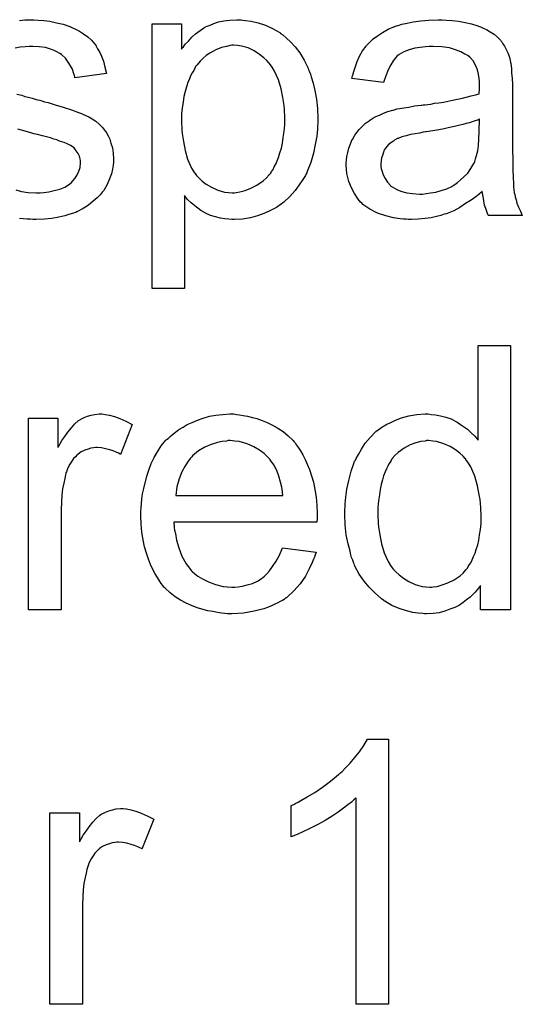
# Model space of a CAD drawing. Extents: x -1.7 to 9, y -2.8 to 5.2.
# Tile 128 of 227: x 5.753 to 5.905, y 0.41 to 0.709. Entities that reach past the tile are written whole.
import ezdxf

# ---------------------------------------------------------------- set-up
doc = ezdxf.new("R2010")
doc.units = 0
doc.layers.add('qfn32-50-23-b_document', color=1, linetype='CONTINUOUS')

msp = doc.modelspace()

# ---------------------------------------------------------------- linework, layer by layer
at = {"layer": 'qfn32-50-23-b_document', "color": 1}
for points in [[(5.758391, 0.708469), (5.760127, 0.708353), (5.761978, 0.708122), (5.763945, 0.707659), (5.766027, 0.707196), (5.767994, 0.706502), (5.76811, 0.706502), (5.768225, 0.706386), (5.768804, 0.706155), (5.76973, 0.705692), (5.770887, 0.705114), (5.772159, 0.704304), (5.773432, 0.703378), (5.774589, 0.702337), (5.77563, 0.70118), (5.775746, 0.701064), (5.775977, 0.700601), (5.77644, 0.699791), (5.777019, 0.698866), (5.777597, 0.697477), (5.778176, 0.695973), (5.778639, 0.694238), (5.779101, 0.692271), (5.769498, 0.690998), (5.769498, 0.69123), (5.769382, 0.691692), (5.769151, 0.692502), (5.768804, 0.693543), (5.768225, 0.694585), (5.767531, 0.695742), (5.766721, 0.696899), (5.765564, 0.69794), (5.765449, 0.698056), (5.764986, 0.698287), (5.764292, 0.69875), (5.76325, 0.699213), (5.762093, 0.699676), (5.760589, 0.700138), (5.758738, 0.70037), (5.756771, 0.700486), (5.755614, 0.700486), (5.754457, 0.70037), (5.752953, 0.700254), (5.751449, 0.699907)], [(5.752722, 0.708353), (5.754342, 0.708585), (5.757118, 0.708585), (5.758391, 0.708469)], [(5.820522, 0.708469), (5.821332, 0.708353), (5.823067, 0.708122), (5.82515, 0.707659), (5.827348, 0.706965), (5.829547, 0.705923), (5.831745, 0.704651), (5.83186, 0.704651), (5.831976, 0.704419), (5.83267, 0.703957), (5.833712, 0.703031), (5.834984, 0.701874), (5.836373, 0.70037), (5.837761, 0.698519), (5.83915, 0.69632), (5.840307, 0.693891), (5.840307, 0.693775), (5.840422, 0.693543), (5.840538, 0.693196), (5.840769, 0.692734), (5.841001, 0.692039), (5.841232, 0.69123), (5.841811, 0.689378), (5.842389, 0.687064), (5.842852, 0.684519), (5.843199, 0.681626), (5.843315, 0.678618), (5.843315, 0.678503), (5.843315, 0.678271), (5.843315, 0.677808), (5.843315, 0.677114), (5.843199, 0.676304), (5.843199, 0.675379), (5.842968, 0.673296), (5.842505, 0.670751), (5.841926, 0.66809), (5.841117, 0.665313), (5.840075, 0.662536), (5.840075, 0.66242), (5.839959, 0.662189), (5.839728, 0.661842), (5.839497, 0.661379), (5.838687, 0.660106), (5.837645, 0.658486), (5.836373, 0.656751), (5.834753, 0.655015), (5.832902, 0.65328), (5.830703, 0.65166), (5.830588, 0.65166), (5.830472, 0.651544), (5.830125, 0.651313), (5.829662, 0.651082), (5.828505, 0.650503), (5.826885, 0.649809), (5.824918, 0.649115), (5.822836, 0.648536), (5.820406, 0.648073), (5.817976, 0.647958), (5.817167, 0.647958), (5.816241, 0.648073), (5.815084, 0.648189), (5.813696, 0.64842), (5.812191, 0.648768), (5.810687, 0.64923), (5.809183, 0.649925), (5.809068, 0.65004), (5.808489, 0.650272), (5.807795, 0.650735), (5.806869, 0.651429), (5.805944, 0.652123), (5.804787, 0.653048), (5.803745, 0.65409), (5.80282, 0.655247), (5.80282, 0.627016), (5.792985, 0.627016), (5.792985, 0.707312), (5.801894, 0.707312), (5.801894, 0.699676), (5.80201, 0.699907), (5.802473, 0.70037), (5.803051, 0.70118), (5.803977, 0.702105), (5.805018, 0.703262), (5.806175, 0.704304), (5.807564, 0.705345), (5.808952, 0.70627), (5.809183, 0.706386), (5.809646, 0.706618), (5.810572, 0.706965), (5.811729, 0.707428), (5.813117, 0.70789), (5.814737, 0.708237), (5.816588, 0.708469), (5.818671, 0.708585), (5.819943, 0.708585), (5.820522, 0.708469)], [(5.882306, 0.708469), (5.884041, 0.708353), (5.886008, 0.708122), (5.887975, 0.707775), (5.889942, 0.707312), (5.891793, 0.706733), (5.892025, 0.706618), (5.892603, 0.706386), (5.893413, 0.706039), (5.894454, 0.705576), (5.895611, 0.704882), (5.896768, 0.704188), (5.89781, 0.703262), (5.898735, 0.702337), (5.898851, 0.702221), (5.899082, 0.701874), (5.899429, 0.701295), (5.899892, 0.700601), (5.900471, 0.69956), (5.900933, 0.698519), (5.901396, 0.697246), (5.901743, 0.695742), (5.901743, 0.695626), (5.901859, 0.695279), (5.901975, 0.694585), (5.90209, 0.693659), (5.90209, 0.692386), (5.902206, 0.690882), (5.902322, 0.688915), (5.902322, 0.686717), (5.902322, 0.673527), (5.902322, 0.673412), (5.902322, 0.672949), (5.902322, 0.672255), (5.902322, 0.671329), (5.902322, 0.670288), (5.902322, 0.669015), (5.902438, 0.666238), (5.902438, 0.663346), (5.902553, 0.660453), (5.902669, 0.659181), (5.902669, 0.658024), (5.902785, 0.656982), (5.9029, 0.656172), (5.9029, 0.656057), (5.903016, 0.655594), (5.903132, 0.6549), (5.903479, 0.653974), (5.90371, 0.652933), (5.904173, 0.651776), (5.904752, 0.650503), (5.90533, 0.64923), (5.895033, 0.64923), (5.894917, 0.649346), (5.894801, 0.649809), (5.89457, 0.650387), (5.894223, 0.651313), (5.893876, 0.652354), (5.893644, 0.653627), (5.893413, 0.655015), (5.893181, 0.656519), (5.893066, 0.656519), (5.89295, 0.656288), (5.892256, 0.65571), (5.891215, 0.6549), (5.889826, 0.653858), (5.888091, 0.652817), (5.886355, 0.65166), (5.884504, 0.650619), (5.882537, 0.649809), (5.882306, 0.649693), (5.881611, 0.649577), (5.88057, 0.64923), (5.879297, 0.648883), (5.877678, 0.648536), (5.875827, 0.648305), (5.873744, 0.648073), (5.871661, 0.647958), (5.870736, 0.647958), (5.870042, 0.648073), (5.869232, 0.648073), (5.868306, 0.648189), (5.866223, 0.648536), (5.863909, 0.649115), (5.861364, 0.649925), (5.85905, 0.651082), (5.856967, 0.652586), (5.856736, 0.652817), (5.856158, 0.653396), (5.855348, 0.654437), (5.854422, 0.655825), (5.853496, 0.657561), (5.852686, 0.659528), (5.852108, 0.661957), (5.851992, 0.663114), (5.851877, 0.664503), (5.851877, 0.664734), (5.851877, 0.665197), (5.851992, 0.666007), (5.852108, 0.667048), (5.852339, 0.668321), (5.852686, 0.669594), (5.853149, 0.670982), (5.853728, 0.672255), (5.853843, 0.67237), (5.854075, 0.672833), (5.854538, 0.673527), (5.855116, 0.674337), (5.85581, 0.675263), (5.856736, 0.676188), (5.857662, 0.677114), (5.858819, 0.677924), (5.858934, 0.67804), (5.859397, 0.678271), (5.859976, 0.678734), (5.860901, 0.679197), (5.861943, 0.679659), (5.863215, 0.680238), (5.864488, 0.680701), (5.865992, 0.681164), (5.866108, 0.681164), (5.86657, 0.681279), (5.867265, 0.681511), (5.86819, 0.681626), (5.869347, 0.681858), (5.870851, 0.682089), (5.872587, 0.682436), (5.874669, 0.682668), (5.874785, 0.682668), (5.875248, 0.682783), (5.875827, 0.682783), (5.876636, 0.682899), (5.877562, 0.683015), (5.878719, 0.683246), (5.879992, 0.683362), (5.88138, 0.683593), (5.884157, 0.684172), (5.887165, 0.68475), (5.889826, 0.685444), (5.891099, 0.685792), (5.892256, 0.686139), (5.892256, 0.686254), (5.892256, 0.686486), (5.892372, 0.68718), (5.892372, 0.68799), (5.892372, 0.688453), (5.892372, 0.688684), (5.892372, 0.6888), (5.892372, 0.688915), (5.892372, 0.68961), (5.892256, 0.690767), (5.892025, 0.692039), (5.891677, 0.693428), (5.891099, 0.694816), (5.890405, 0.696089), (5.889479, 0.69713), (5.889363, 0.697246), (5.888785, 0.697709), (5.887859, 0.698172), (5.886702, 0.698866), (5.885083, 0.699444), (5.883231, 0.700023), (5.880917, 0.70037), (5.878256, 0.700486), (5.877099, 0.700486), (5.875942, 0.70037), (5.874322, 0.700138), (5.872703, 0.699907), (5.870967, 0.699444), (5.869347, 0.698866), (5.867959, 0.698056), (5.867843, 0.69794), (5.86738, 0.697593), (5.866802, 0.697014), (5.866108, 0.696089), (5.865413, 0.694932), (5.864604, 0.693428), (5.863909, 0.691577), (5.863215, 0.689494), (5.853612, 0.690767), (5.853612, 0.690882), (5.853728, 0.690998), (5.853728, 0.691345), (5.853843, 0.691808), (5.854191, 0.692849), (5.854653, 0.694353), (5.855232, 0.695857), (5.855926, 0.697477), (5.856852, 0.699097), (5.857893, 0.700601), (5.858009, 0.700717), (5.858471, 0.70118), (5.859166, 0.701874), (5.860091, 0.702799), (5.861364, 0.703725), (5.862868, 0.704651), (5.864604, 0.705692), (5.86657, 0.706502), (5.866686, 0.706502), (5.866802, 0.706618), (5.867149, 0.706733), (5.867612, 0.706849), (5.868769, 0.707196), (5.870389, 0.707543), (5.87224, 0.70789), (5.874554, 0.708237), (5.876984, 0.708469), (5.87976, 0.708585), (5.881033, 0.708585), (5.882306, 0.708469)], [(5.817745, 0.700833), (5.817167, 0.700833), (5.816704, 0.700717), (5.815547, 0.700486), (5.814043, 0.700138), (5.812307, 0.699444), (5.810456, 0.698403), (5.809415, 0.697709), (5.808489, 0.696899), (5.807564, 0.695973), (5.806638, 0.694932), (5.806638, 0.694816), (5.806407, 0.694701), (5.806175, 0.694353), (5.805944, 0.693891), (5.805597, 0.693196), (5.805134, 0.692502), (5.804671, 0.691577), (5.804324, 0.690651), (5.803861, 0.689494), (5.803398, 0.688221), (5.803051, 0.686833), (5.802588, 0.685329), (5.802357, 0.683593), (5.802126, 0.681858), (5.801894, 0.680007), (5.801894, 0.677924), (5.801894, 0.677808), (5.801894, 0.677461), (5.801894, 0.676883), (5.80201, 0.676073), (5.80201, 0.675147), (5.802126, 0.674106), (5.802473, 0.671676), (5.803051, 0.668899), (5.803745, 0.666238), (5.804902, 0.663577), (5.805597, 0.66242), (5.806407, 0.661379), (5.806638, 0.661148), (5.807216, 0.660569), (5.808142, 0.659643), (5.809415, 0.658718), (5.811034, 0.657792), (5.812886, 0.656867), (5.814968, 0.656288), (5.816125, 0.656172), (5.817282, 0.656057), (5.817976, 0.656057), (5.818439, 0.656172), (5.819596, 0.656404), (5.821216, 0.656751), (5.822952, 0.657445), (5.824803, 0.658371), (5.826654, 0.659759), (5.82758, 0.660569), (5.828505, 0.661495), (5.828505, 0.66161), (5.828737, 0.661726), (5.828968, 0.662073), (5.829199, 0.662536), (5.829662, 0.663114), (5.830009, 0.663924), (5.830472, 0.664734), (5.830935, 0.665775), (5.831282, 0.666817), (5.831745, 0.668205), (5.832208, 0.669594), (5.832555, 0.671098), (5.832786, 0.672833), (5.833017, 0.674684), (5.833249, 0.676651), (5.833249, 0.678734), (5.833249, 0.67885), (5.833249, 0.679197), (5.833249, 0.679775), (5.833133, 0.680585), (5.833133, 0.681511), (5.833017, 0.682552), (5.83267, 0.684982), (5.832092, 0.687643), (5.831282, 0.690304), (5.830125, 0.692965), (5.829431, 0.694238), (5.828621, 0.695279), (5.828621, 0.695395), (5.82839, 0.69551), (5.827811, 0.696205), (5.826885, 0.697014), (5.825613, 0.698056), (5.823993, 0.699097), (5.822142, 0.700023), (5.820059, 0.700601), (5.818902, 0.700717), (5.817745, 0.700833)], [(5.751912, 0.686023), (5.753416, 0.685676), (5.754342, 0.685329), (5.755383, 0.685097), (5.75654, 0.68475), (5.757812, 0.684403), (5.757928, 0.684403), (5.758275, 0.684288), (5.758854, 0.684172), (5.759548, 0.68394), (5.760358, 0.683709), (5.761399, 0.683478), (5.763597, 0.682783), (5.766027, 0.682089), (5.768457, 0.681279), (5.770655, 0.680469), (5.771581, 0.680122), (5.772391, 0.679775), (5.772622, 0.679659), (5.773085, 0.679428), (5.773779, 0.679081), (5.77482, 0.678503), (5.775862, 0.677808), (5.776903, 0.676883), (5.777944, 0.675841), (5.77887, 0.674684), (5.778986, 0.674569), (5.779217, 0.674106), (5.77968, 0.673412), (5.780143, 0.67237), (5.78049, 0.671098), (5.780953, 0.669709), (5.781184, 0.66809), (5.7813, 0.666238), (5.7813, 0.666007), (5.7813, 0.665428), (5.781184, 0.664503), (5.780953, 0.66323), (5.780605, 0.661842), (5.780027, 0.660338), (5.779333, 0.658602), (5.778407, 0.656982), (5.778291, 0.656751), (5.777829, 0.656288), (5.77725, 0.655478), (5.776324, 0.654553), (5.775052, 0.653511), (5.773663, 0.652354), (5.772044, 0.651313), (5.770077, 0.650272), (5.769961, 0.650272), (5.769845, 0.650156), (5.769151, 0.649925), (5.767994, 0.649577), (5.76649, 0.649115), (5.764639, 0.648652), (5.762556, 0.648305), (5.760358, 0.648073), (5.757812, 0.647958), (5.756771, 0.647958), (5.755961, 0.648073), (5.755036, 0.648073), (5.753879, 0.648189), (5.752722, 0.648305)], [(5.892372, 0.678387), (5.892256, 0.678387), (5.89214, 0.678271), (5.891793, 0.678155), (5.89133, 0.67804), (5.890752, 0.677808), (5.890058, 0.677577), (5.889248, 0.677346), (5.888322, 0.677114), (5.887281, 0.676767), (5.886008, 0.676536), (5.884735, 0.676188), (5.883231, 0.675841), (5.881611, 0.675494), (5.879992, 0.675147), (5.878141, 0.674916), (5.876174, 0.674569), (5.875942, 0.674569), (5.875248, 0.674453), (5.874091, 0.674222), (5.872818, 0.67399), (5.87143, 0.673759), (5.870042, 0.673412), (5.868769, 0.673065), (5.867612, 0.672602), (5.867496, 0.672602), (5.867149, 0.67237), (5.866686, 0.672139), (5.866223, 0.671792), (5.864835, 0.670866), (5.863678, 0.669478), (5.863678, 0.669362), (5.863447, 0.669131), (5.863331, 0.668668), (5.8631, 0.66809), (5.862868, 0.667395), (5.862637, 0.666701), (5.862521, 0.665775), (5.862405, 0.66485), (5.862405, 0.664734), (5.862405, 0.664156), (5.862521, 0.663462), (5.862752, 0.662536), (5.8631, 0.661495), (5.863678, 0.660453), (5.864372, 0.659296), (5.865298, 0.658255), (5.865413, 0.658139), (5.865876, 0.657908), (5.86657, 0.657445), (5.867496, 0.656982), (5.868769, 0.656519), (5.870273, 0.656057), (5.872008, 0.655825), (5.874091, 0.65571), (5.875017, 0.65571), (5.876174, 0.655825), (5.877446, 0.656057), (5.879066, 0.656288), (5.880686, 0.656751), (5.882421, 0.657329), (5.884157, 0.658139), (5.884388, 0.658255), (5.884851, 0.658602), (5.885661, 0.659181), (5.886587, 0.65999), (5.887628, 0.660916), (5.888785, 0.662073), (5.889711, 0.663462), (5.890636, 0.664966), (5.890752, 0.665081), (5.890868, 0.665544), (5.891099, 0.666354), (5.891446, 0.667395), (5.891793, 0.668784), (5.892025, 0.670404), (5.89214, 0.67237), (5.892256, 0.674684), (5.892372, 0.678387)], [(5.751565, 0.656982), (5.7533, 0.656519), (5.755383, 0.656172), (5.757812, 0.656057), (5.75897, 0.656057), (5.760127, 0.656172), (5.761631, 0.656404), (5.76325, 0.656751), (5.764986, 0.657214), (5.76649, 0.657792), (5.767878, 0.658718), (5.767994, 0.658833), (5.768457, 0.659181), (5.76892, 0.659759), (5.769614, 0.660569), (5.770192, 0.661495), (5.770771, 0.662652), (5.771118, 0.663809), (5.771234, 0.665197), (5.771234, 0.665313), (5.771234, 0.665775), (5.771118, 0.666354), (5.770887, 0.667164), (5.770539, 0.667974), (5.769961, 0.668784), (5.769267, 0.669709), (5.768225, 0.670404), (5.76811, 0.670519), (5.767763, 0.670635), (5.767184, 0.670982), (5.766259, 0.671329), (5.76487, 0.671792), (5.76406, 0.672139), (5.763135, 0.67237), (5.762093, 0.672717), (5.760936, 0.673065), (5.759664, 0.673412), (5.75816, 0.673759), (5.758044, 0.673759), (5.757697, 0.673875), (5.757118, 0.67399), (5.756424, 0.674222), (5.755498, 0.674453), (5.754457, 0.6748), (5.752259, 0.675379)], [(5.901743, 0.529666), (5.892603, 0.529666), (5.892603, 0.536955), (5.892487, 0.536839), (5.892372, 0.536608), (5.892025, 0.536145), (5.891562, 0.535567), (5.890983, 0.534988), (5.890289, 0.534294), (5.889479, 0.533484), (5.888438, 0.532674), (5.887396, 0.531864), (5.886239, 0.531054), (5.884851, 0.53036), (5.883347, 0.529782), (5.881843, 0.529203), (5.880107, 0.52874), (5.878256, 0.528509), (5.876289, 0.528393), (5.875595, 0.528393), (5.875132, 0.528509), (5.873744, 0.528625), (5.872124, 0.528856), (5.870157, 0.529319), (5.867959, 0.530013), (5.865761, 0.530939), (5.863562, 0.532211), (5.863447, 0.532211), (5.863331, 0.532443), (5.862637, 0.532906), (5.861595, 0.533831), (5.860323, 0.534988), (5.858819, 0.536492), (5.857315, 0.538343), (5.85581, 0.540426), (5.854538, 0.542856), (5.854538, 0.542971), (5.854422, 0.543203), (5.854306, 0.54355), (5.854075, 0.544013), (5.853843, 0.544707), (5.853496, 0.545517), (5.853265, 0.546327), (5.853034, 0.547368), (5.852455, 0.549682), (5.851877, 0.552343), (5.851529, 0.555351), (5.851414, 0.558591), (5.851414, 0.558707), (5.851414, 0.558938), (5.851414, 0.559401), (5.851414, 0.560095), (5.851529, 0.560789), (5.851529, 0.561715), (5.851761, 0.563798), (5.852108, 0.566227), (5.852686, 0.568888), (5.853381, 0.571665), (5.854306, 0.574326), (5.854306, 0.574442), (5.854422, 0.574673), (5.854653, 0.57502), (5.854885, 0.575483), (5.855579, 0.576756), (5.856505, 0.578376), (5.857662, 0.580111), (5.859166, 0.581847), (5.860901, 0.583698), (5.862984, 0.585202), (5.8631, 0.585202), (5.863215, 0.585318), (5.863562, 0.585549), (5.864025, 0.58578), (5.865182, 0.586359), (5.866802, 0.587169), (5.868653, 0.587863), (5.870851, 0.588442), (5.873281, 0.588904), (5.875827, 0.58902), (5.876752, 0.58902), (5.877678, 0.588904), (5.87895, 0.588789), (5.880454, 0.588442), (5.882074, 0.588095), (5.883694, 0.587516), (5.885198, 0.586706), (5.88543, 0.58659), (5.885892, 0.586359), (5.886587, 0.58578), (5.887512, 0.585202), (5.888669, 0.584392), (5.889711, 0.583351), (5.890868, 0.582309), (5.891909, 0.581037), (5.891909, 0.60973), (5.901743, 0.60973), (5.901743, 0.529666)], [(5.778754, 0.588904), (5.780027, 0.588673), (5.781531, 0.58821), (5.783151, 0.587632), (5.785002, 0.586822), (5.786969, 0.58578), (5.783382, 0.576756), (5.783266, 0.576872), (5.782804, 0.577103), (5.782109, 0.57745), (5.781184, 0.577797), (5.780143, 0.578144), (5.77887, 0.578491), (5.777597, 0.578723), (5.776324, 0.578838), (5.775746, 0.578838), (5.775167, 0.578723), (5.774358, 0.578607), (5.773548, 0.578376), (5.772506, 0.578029), (5.771465, 0.577566), (5.770539, 0.576872), (5.770424, 0.576756), (5.770077, 0.576524), (5.76973, 0.576062), (5.769151, 0.575483), (5.768573, 0.574673), (5.767994, 0.573748), (5.767416, 0.572706), (5.766953, 0.571434), (5.766837, 0.571202), (5.766721, 0.570508), (5.76649, 0.569467), (5.766143, 0.568078), (5.765796, 0.566343), (5.765564, 0.564376), (5.765449, 0.562293), (5.765333, 0.559979), (5.765333, 0.529666), (5.755498, 0.529666), (5.755498, 0.587747), (5.764407, 0.587747), (5.764407, 0.578954), (5.764523, 0.57907), (5.764986, 0.57988), (5.765564, 0.580921), (5.76649, 0.582194), (5.767416, 0.583466), (5.768457, 0.584855), (5.769498, 0.586012), (5.770539, 0.586938), (5.770655, 0.587053), (5.771002, 0.587285), (5.771697, 0.587632), (5.772391, 0.587979), (5.773316, 0.588326), (5.774473, 0.588673), (5.77563, 0.588904), (5.776903, 0.58902), (5.777713, 0.58902), (5.778754, 0.588904)], [(5.818555, 0.588904), (5.819481, 0.588789), (5.820638, 0.588557), (5.82191, 0.588326), (5.823414, 0.587979), (5.824803, 0.587632), (5.826423, 0.587053), (5.827927, 0.586475), (5.829547, 0.585665), (5.831166, 0.584739), (5.832786, 0.583698), (5.83429, 0.582425), (5.835679, 0.581037), (5.835794, 0.580921), (5.836026, 0.58069), (5.836373, 0.580227), (5.836836, 0.579533), (5.837414, 0.578723), (5.837993, 0.577797), (5.838687, 0.57664), (5.839381, 0.575252), (5.840075, 0.573748), (5.840769, 0.572128), (5.841348, 0.570277), (5.841926, 0.56831), (5.842389, 0.566111), (5.842736, 0.563798), (5.842968, 0.561368), (5.843083, 0.558707), (5.843083, 0.558591), (5.843083, 0.558128), (5.843083, 0.557318), (5.842968, 0.556161), (5.79958, 0.556161), (5.79958, 0.556046), (5.79958, 0.555698), (5.799696, 0.555236), (5.799696, 0.554542), (5.799812, 0.553732), (5.800043, 0.552806), (5.80039, 0.550723), (5.801084, 0.548409), (5.80201, 0.545864), (5.803283, 0.54355), (5.804902, 0.541467), (5.805018, 0.541467), (5.805134, 0.541236), (5.805828, 0.540658), (5.806869, 0.539848), (5.808258, 0.539038), (5.810109, 0.538112), (5.812191, 0.537302), (5.814506, 0.536724), (5.815778, 0.536608), (5.817167, 0.536492), (5.818092, 0.536492), (5.819133, 0.536608), (5.820406, 0.536839), (5.821795, 0.537187), (5.823414, 0.537649), (5.824918, 0.538343), (5.826423, 0.539269), (5.826538, 0.539385), (5.827117, 0.539848), (5.827811, 0.540542), (5.828621, 0.541467), (5.829547, 0.54274), (5.830588, 0.54436), (5.831629, 0.546211), (5.832555, 0.548409), (5.842736, 0.547137), (5.842736, 0.547021), (5.842621, 0.54679), (5.842505, 0.546327), (5.842274, 0.545633), (5.841926, 0.544938), (5.841579, 0.544013), (5.840654, 0.542046), (5.839497, 0.539848), (5.837877, 0.537534), (5.836026, 0.535335), (5.833712, 0.533253), (5.833596, 0.533253), (5.833365, 0.533021), (5.833017, 0.53279), (5.832555, 0.532443), (5.83186, 0.532096), (5.831166, 0.531749), (5.830241, 0.531286), (5.829199, 0.530823), (5.828042, 0.53036), (5.826885, 0.529897), (5.823993, 0.529203), (5.820753, 0.528625), (5.817167, 0.528393), (5.815894, 0.528393), (5.815084, 0.528509), (5.814043, 0.528625), (5.81277, 0.528856), (5.811382, 0.529087), (5.809877, 0.529319), (5.806638, 0.530245), (5.804902, 0.530939), (5.803283, 0.531633), (5.801547, 0.532558), (5.799927, 0.5336), (5.798423, 0.534757), (5.796919, 0.536145), (5.796803, 0.536261), (5.796572, 0.536492), (5.796225, 0.536955), (5.795762, 0.537649), (5.795184, 0.538459), (5.794605, 0.539385), (5.793911, 0.540542), (5.793217, 0.541814), (5.792523, 0.543319), (5.791828, 0.544938), (5.79125, 0.54679), (5.790671, 0.548756), (5.790208, 0.550839), (5.789861, 0.553153), (5.78963, 0.555583), (5.789514, 0.558128), (5.789514, 0.558244), (5.789514, 0.558822), (5.789514, 0.559517), (5.78963, 0.560558), (5.789746, 0.561831), (5.789861, 0.563219), (5.790093, 0.564839), (5.79044, 0.566459), (5.791365, 0.570161), (5.791944, 0.572012), (5.792638, 0.573979), (5.793564, 0.57583), (5.794605, 0.577566), (5.795762, 0.579301), (5.797035, 0.580921), (5.79715, 0.581037), (5.797382, 0.581268), (5.797845, 0.581615), (5.798423, 0.582194), (5.799117, 0.582772), (5.800043, 0.583466), (5.801084, 0.584276), (5.802357, 0.584971), (5.80363, 0.58578), (5.805134, 0.586475), (5.806754, 0.587169), (5.808489, 0.587747), (5.81034, 0.588326), (5.812307, 0.588673), (5.81439, 0.588904), (5.816588, 0.58902), (5.817745, 0.58902), (5.818555, 0.588904)], [(5.816704, 0.580921), (5.81601, 0.580921), (5.815547, 0.580805), (5.814274, 0.58069), (5.81277, 0.580343), (5.810919, 0.579764), (5.808952, 0.578954), (5.807101, 0.577797), (5.805249, 0.576293), (5.805018, 0.576062), (5.804555, 0.575483), (5.803745, 0.574442), (5.802935, 0.573053), (5.80201, 0.571434), (5.8012, 0.569351), (5.800506, 0.566921), (5.800159, 0.56426), (5.83267, 0.56426), (5.83267, 0.564376), (5.83267, 0.564607), (5.832555, 0.564955), (5.832555, 0.565417), (5.832323, 0.566806), (5.831976, 0.56831), (5.831398, 0.570161), (5.830819, 0.571896), (5.829894, 0.573632), (5.828852, 0.575136), (5.828852, 0.575252), (5.828621, 0.575367), (5.828042, 0.576062), (5.827001, 0.576987), (5.825613, 0.578029), (5.823877, 0.57907), (5.821795, 0.579995), (5.819365, 0.58069), (5.818092, 0.580805), (5.816704, 0.580921)], [(5.876868, 0.580921), (5.876289, 0.580921), (5.875827, 0.580805), (5.874554, 0.58069), (5.87305, 0.580227), (5.871314, 0.579648), (5.869463, 0.578607), (5.867612, 0.577334), (5.866686, 0.576409), (5.865876, 0.575483), (5.865876, 0.575367), (5.865645, 0.575252), (5.865529, 0.574905), (5.865182, 0.574442), (5.864835, 0.573863), (5.864488, 0.573169), (5.864141, 0.572359), (5.863678, 0.571434), (5.863215, 0.570277), (5.862868, 0.569004), (5.862521, 0.567616), (5.862174, 0.566111), (5.861943, 0.564492), (5.861711, 0.56264), (5.86148, 0.560674), (5.86148, 0.558591), (5.86148, 0.558475), (5.86148, 0.558128), (5.86148, 0.55755), (5.861595, 0.55674), (5.861595, 0.555814), (5.861711, 0.554773), (5.862058, 0.552343), (5.862637, 0.549682), (5.863447, 0.546905), (5.864604, 0.544244), (5.865298, 0.543087), (5.866108, 0.54193), (5.866223, 0.54193), (5.866339, 0.541699), (5.866918, 0.54112), (5.867959, 0.540195), (5.869232, 0.539269), (5.870851, 0.538228), (5.872818, 0.537302), (5.874901, 0.536724), (5.876058, 0.536608), (5.877215, 0.536492), (5.877793, 0.536492), (5.878256, 0.536608), (5.879529, 0.536724), (5.881033, 0.537187), (5.882769, 0.537765), (5.88462, 0.538691), (5.886471, 0.539963), (5.887396, 0.540773), (5.888206, 0.541699), (5.888206, 0.541814), (5.888438, 0.54193), (5.888669, 0.542277), (5.888901, 0.54274), (5.889248, 0.543319), (5.889711, 0.543897), (5.890058, 0.544823), (5.89052, 0.545748), (5.890983, 0.54679), (5.89133, 0.547947), (5.891793, 0.549335), (5.89214, 0.550723), (5.892372, 0.552343), (5.892603, 0.553963), (5.892834, 0.555814), (5.892834, 0.557781), (5.892834, 0.557897), (5.892834, 0.55836), (5.892834, 0.558938), (5.892719, 0.559748), (5.892719, 0.560674), (5.892603, 0.561831), (5.892487, 0.563103), (5.892256, 0.564492), (5.891677, 0.567269), (5.890868, 0.570161), (5.889711, 0.572938), (5.889016, 0.574095), (5.888206, 0.575252), (5.888206, 0.575367), (5.887975, 0.575483), (5.887396, 0.576177), (5.886355, 0.577103), (5.885083, 0.578144), (5.883463, 0.579186), (5.881496, 0.579995), (5.879297, 0.58069), (5.878141, 0.580805), (5.876868, 0.580921)], [(5.864719, 0.409986), (5.854885, 0.409986), (5.854885, 0.47258), (5.854769, 0.472464), (5.854191, 0.472001), (5.853496, 0.471307), (5.852339, 0.470497), (5.851067, 0.469456), (5.849447, 0.468299), (5.847596, 0.467026), (5.845513, 0.465753), (5.845397, 0.465753), (5.845282, 0.465638), (5.844587, 0.465175), (5.843431, 0.464596), (5.842042, 0.463902), (5.840422, 0.463092), (5.838687, 0.462282), (5.836951, 0.461472), (5.835216, 0.460778), (5.835216, 0.470266), (5.835332, 0.470266), (5.835563, 0.470497), (5.836026, 0.470613), (5.836604, 0.47096), (5.837298, 0.471307), (5.838108, 0.47177), (5.840075, 0.472927), (5.842389, 0.474199), (5.844703, 0.475819), (5.847133, 0.47767), (5.849563, 0.479637), (5.849678, 0.479753), (5.849794, 0.479869), (5.850141, 0.480216), (5.850604, 0.480563), (5.851645, 0.48172), (5.853034, 0.483108), (5.854422, 0.484728), (5.855926, 0.486579), (5.857199, 0.48843), (5.858356, 0.490397), (5.864719, 0.490397), (5.864719, 0.409986)], [(5.785233, 0.469224), (5.786506, 0.468993), (5.78801, 0.46853), (5.78963, 0.467952), (5.791481, 0.467142), (5.793448, 0.4661), (5.789861, 0.457076), (5.789746, 0.457192), (5.789283, 0.457423), (5.788589, 0.45777), (5.787663, 0.458117), (5.786622, 0.458464), (5.785349, 0.458811), (5.784076, 0.459043), (5.782804, 0.459158), (5.782225, 0.459158), (5.781647, 0.459043), (5.780837, 0.458927), (5.780027, 0.458696), (5.778986, 0.458349), (5.777944, 0.457886), (5.777019, 0.457192), (5.776903, 0.457076), (5.776556, 0.456844), (5.776209, 0.456382), (5.77563, 0.455803), (5.775052, 0.454993), (5.774473, 0.454068), (5.773895, 0.453026), (5.773432, 0.451754), (5.773316, 0.451522), (5.773201, 0.450828), (5.772969, 0.449787), (5.772622, 0.448398), (5.772275, 0.446663), (5.772044, 0.444696), (5.771928, 0.442613), (5.771812, 0.440299), (5.771812, 0.409986), (5.761978, 0.409986), (5.761978, 0.468067), (5.770887, 0.468067), (5.770887, 0.459274), (5.771002, 0.45939), (5.771465, 0.4602), (5.772044, 0.461241), (5.772969, 0.462514), (5.773895, 0.463786), (5.774936, 0.465175), (5.775977, 0.466332), (5.777019, 0.467257), (5.777134, 0.467373), (5.777481, 0.467604), (5.778176, 0.467952), (5.77887, 0.468299), (5.779796, 0.468646), (5.780953, 0.468993), (5.782109, 0.469224), (5.783382, 0.46934), (5.784192, 0.46934), (5.785233, 0.469224)]]:
    msp.add_lwpolyline(points, dxfattribs=at)

doc.saveas('drawing.dxf')
